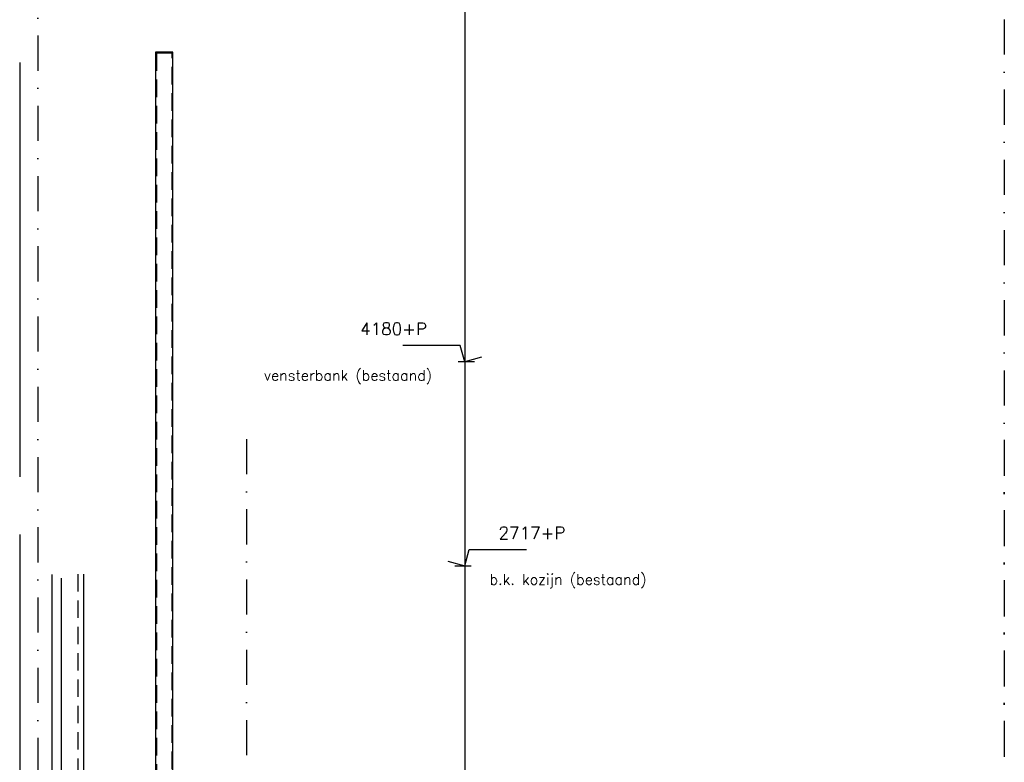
# Model space of a CAD drawing. Extents: x 98997 to 245130, y 18007 to 138999.
# Tile 3 of 58: x 158118 to 165133, y 24853 to 30140. Entities that reach past the tile are written whole.
import ezdxf

# ---------------------------------------------------------------- set-up
doc = ezdxf.new("R2010")
doc.units = 0
doc.header["$LTSCALE"] = 20
doc.header["$MEASUREMENT"] = 0
for name, pattern in [('DASHDOT', [25, 12.5, -6.25, 0, -6.25]), ('DD1', [2.66667, 1.66667, -0.5, 0, -0.5]), ('HIDDEN', [9.375, 6.25, -3.125]), ('STRAM_0WT$0$DASHDOT', [25, 12.5, -6.25, 0, -6.25])]:
    doc.linetypes.add(name, pattern=pattern)
doc.layers.get('0').update_dxf_attribs({"linetype": 'CONTINUOUS'})
for name, color, linetype in [('A--L21D2_BUITENWAND', 2, 'CONTINUOUS'), ('A--L28DC1_KONSTR', 1, 'HIDDEN'), ('A--M01A1_MAATVOERING', 1, 'CONTINUOUS'), ('A--M01B1_HOOGTE_MAATV', 1, 'CONTINUOUS'), ('A--T01B2_HOOGTE_MAATV', 2, 'CONTINUOUS'), ('A--T01B3_HOOGTE_MAATV', 3, 'CONTINUOUS'), ('B--L21D8_BUITENWAND', 8, 'CONTINUOUS'), ('B--L21DC8_BUITENWAND', 8, 'HIDDEN'), ('B--L28D8_KONSTR', 8, 'CONTINUOUS'), ('B--L31D8_BUITENKOZIJN', 8, 'CONTINUOUS'), ('STRAM_0WT$0$A--L$7A-_STRAMIEN', 1, 'STRAM_0WT$0$DASHDOT'), ('STRAM_0WT$0$A--T$7A8-_STRAMIEN', 8, 'STRAM_0WT$0$DASHDOT'), ('STRAMIEN', 8, 'DD1')]:
    doc.layers.add(name, color=color, linetype=linetype)
doc.styles.add('HOOGTEXT', font='ROMANS.shx', dxfattribs={"height": 2.5})

# ---------------------------------------------------------------- blocks, each defined once
blk = doc.blocks.new('HOOGTEP')
at = {"layer": 'A--M01A1_MAATVOERING'}
for p, q in [((0, 0), (0.62, 2.33)), ((0.62, 2.33), (8.79, 2.33)), ((-2.41, 0.65), (0, 0))]:
    blk.add_line(p, q, dxfattribs=at)
at = {"layer": 'A--M01B1_HOOGTE_MAATV'}
blk.add_line((-1.38, 0), (0.91, 0), dxfattribs=at)
at = {"layer": 'A--T01B2_HOOGTE_MAATV', "style": 'HOOGTEXT', "flags": 4}
blk.add_attdef('TEKST', (1.84, -0.67), '', height=1.5, dxfattribs=at)
at = {"layer": 'A--T01B3_HOOGTE_MAATV', "style": 'HOOGTEXT', "flags": 4}
blk.add_attdef('HOOGTE', (1.67, 3.82), '', height=1.75, dxfattribs=at)

msp = doc.modelspace()

# ---------------------------------------------------------------- linework, layer by layer
at = {"layer": 'A--L21D2_BUITENWAND'}
for points in [[(159085.5, 29907.6), (159085.3, 27394)], [(159209.5, 23304.7), (159209.2, 29910.2), (159085.5, 29910.2), (159085.5, 23304.7)], [(159209.4, 27373.5), (159209.2, 29907.6)]]:
    msp.add_lwpolyline(points, dxfattribs=at)
at = {"layer": 'A--L28DC1_KONSTR'}
msp.add_lwpolyline([(159203.5, 23304.7), (159203.2, 29901.6), (159091.5, 29901.6), (159091.5, 23304.7)], dxfattribs=at)
at = {"layer": 'B--L21D8_BUITENWAND'}
msp.add_line((158572.7, 26193.3), (158572.7, 24355.1), dxfattribs=at)
at = {"layer": 'B--L21DC8_BUITENWAND'}
msp.add_line((158532.7, 26193.3), (158532.7, 24355.1), dxfattribs=at)
at = {"layer": 'B--L28D8_KONSTR'}
for p, q in [((158117.7, 29834.7), (158117.7, 26884.7)), ((158117.7, 26474.7), (158117.7, 23524.7))]:
    msp.add_line(p, q, dxfattribs=at)
at = {"layer": 'B--L31D8_BUITENKOZIJN'}
for p, q in [((158347.7, 26189.7), (158347.7, 24426.7)), ((158412.7, 26164.7), (158412.7, 24451.7))]:
    msp.add_line(p, q, dxfattribs=at)
at = {"layer": 'STRAM_0WT$0$A--L$7A-_STRAMIEN'}
for p, q in [((159732.5, 27154.6), (159732.5, 22363.1)), ((165132.5, 27149.5), (165132.5, 22357.9))]:
    msp.add_line(p, q, dxfattribs=at)
at = {"layer": 'STRAM_0WT$0$A--T$7A8-_STRAMIEN', "color": 8}
msp.add_line((165132.5, 39644.8), (165132.5, 18269.2), dxfattribs=at)
at = {"layer": 'STRAMIEN', "linetype": 'DASHDOT'}
msp.add_line((158247.7, 41029.5), (158247.7, 21683.7), dxfattribs=at)
at = {"layer": 'STRAMIEN', "linetype": 'Continuous'}
msp.add_line((161288, 40345.9), (161288, 20545.1), dxfattribs=at)

# ---------------------------------------------------------------- block references
ref = msp.add_blockref('HOOGTEP', (161288, 27704.7), dxfattribs=dict(xscale=-50, yscale=50, zscale=50))
ref.add_attrib('TEKST', 'vensterbank (bestaand)', (159857.2, 27570.7), dxfattribs={"layer": 'A--T01B2_HOOGTE_MAATV', "height": 75, "style": 'HOOGTEXT', "flags": 4})
ref.add_attrib('HOOGTE', '4180+P', (160543, 27895.7), dxfattribs={"layer": 'A--T01B3_HOOGTE_MAATV', "height": 87.5, "style": 'HOOGTEXT', "flags": 4})
ref = msp.add_blockref('HOOGTEP', (161288, 26251.7), dxfattribs=dict(xscale=50, yscale=50, zscale=50))
ref.add_attrib('TEKST', 'b.k. kozijn (bestaand)', (161465.2, 26117.7), dxfattribs={"layer": 'A--T01B2_HOOGTE_MAATV', "height": 75, "style": 'HOOGTEXT', "flags": 4})
ref.add_attrib('HOOGTE', '2717+P', (161528.9, 26442.7), dxfattribs={"layer": 'A--T01B3_HOOGTE_MAATV', "height": 87.5, "style": 'HOOGTEXT', "flags": 4})

doc.saveas('drawing.dxf')
